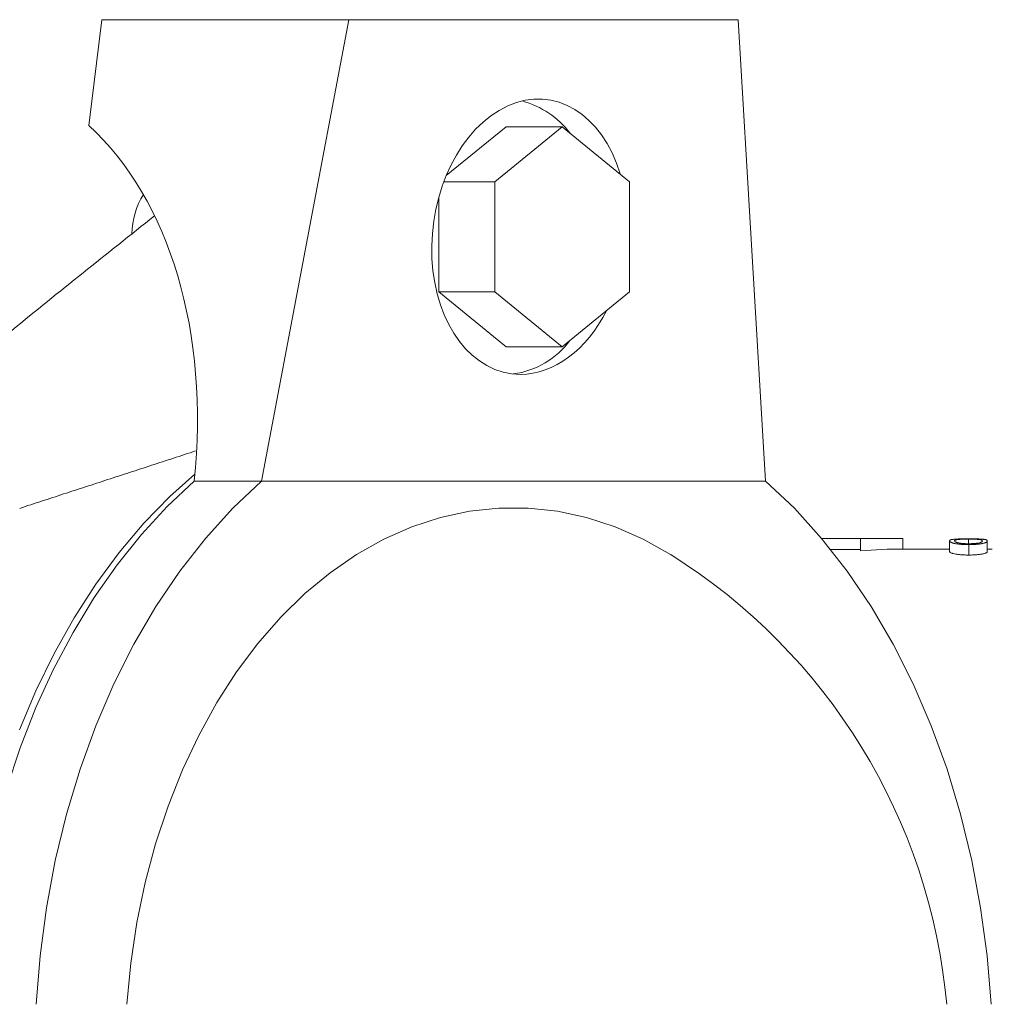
# Model space of a CAD drawing. Header units: millimetres. Extents: x 417 to 996, y 304 to 861.
# Tile 3 of 7: x 518 to 610, y 409 to 502. Entities that reach past the tile are written whole.
import ezdxf

# ---------------------------------------------------------------- set-up
doc = ezdxf.new("R2010")
doc.units = ezdxf.units.MM

msp = doc.modelspace()

# ---------------------------------------------------------------- linework, layer by layer
at = {"color": 7, "linetype": 'Continuous', "lineweight": 15}
for p, q in [((524.274, 491.526), (525.521, 501.526)), ((525.521, 501.526), (548.856, 501.526)), ((548.856, 501.526), (540.593, 457.944)), ((548.856, 501.526), (585.625, 501.526)), ((585.625, 501.526), (588.231, 457.944)), ((563.705, 491.419), (558.049, 486.8)), ((569.008, 491.419), (562.644, 486.222)), ((569.008, 491.419), (563.705, 491.419)), ((575.372, 486.222), (569.008, 491.419)), ((562.644, 486.222), (557.821, 486.222)), ((562.644, 486.222), (562.644, 475.83)), ((575.372, 475.83), (575.372, 486.222)), ((557.341, 484.737), (557.341, 475.83)), ((562.644, 475.83), (557.341, 475.83)), ((557.341, 475.83), (563.705, 470.634)), ((562.644, 475.83), (569.008, 470.634)), ((569.008, 470.634), (575.372, 475.83)), ((569.008, 470.634), (563.705, 470.634)), ((534.229, 457.944), (540.593, 457.944)), ((540.593, 457.944), (588.231, 457.944)), ((597.21, 452.526), (593.524, 452.526)), ((601.21, 452.526), (597.21, 452.526)), ((597.21, 451.359), (597.21, 452.526)), ((601.21, 451.526), (601.21, 452.526)), ((594.379, 451.485), (597.21, 451.485))]:
    msp.add_line(p, q, dxfattribs=at)
at = {"color": 7, "linetype": 'Continuous', "lineweight": 15, "flags": 128}
for points in [[(517.717, 434.443), (519.275, 438.138), (521.005, 441.675), (522.899, 445.041), (524.949, 448.219), (527.145, 451.195), (529.477, 453.956), (531.935, 456.489), (534.296, 458.606)], [(516.483, 428.838), (517.79, 432.761), (519.283, 436.549), (520.953, 440.185), (522.793, 443.654), (524.796, 446.938), (526.951, 450.022), (529.248, 452.894), (531.678, 455.539), (534.229, 457.944)], [(519.296, 408.526), (519.668, 413.115), (520.273, 417.653), (521.109, 422.118), (522.17, 426.486), (523.45, 430.734), (524.944, 434.841), (526.644, 438.784), (528.54, 442.545), (530.623, 446.101), (532.882, 449.437), (535.306, 452.533), (537.88, 455.374), (540.593, 457.944)], [(588.231, 457.944), (590.944, 455.374), (593.518, 452.533), (595.942, 449.437), (598.201, 446.101), (600.284, 442.545), (602.18, 438.784), (603.88, 434.841), (605.374, 430.734), (606.655, 426.486), (607.715, 422.118), (608.551, 417.653), (609.156, 413.115), (609.529, 408.526)], [(527.874, 408.526), (528.246, 412.415), (528.824, 416.253), (529.605, 420.018), (530.586, 423.689), (531.759, 427.245), (533.119, 430.665), (534.658, 433.931), (536.367, 437.022), (538.236, 439.922), (540.255, 442.614), (542.412, 445.083), (544.694, 447.315), (547.089, 449.296), (549.583, 451.015), (552.162, 452.464), (554.811, 453.633), (557.515, 454.515), (560.258, 455.106), (563.025, 455.403), (565.799, 455.403), (568.566, 455.106), (571.309, 454.515), (574.013, 453.633), (576.662, 452.464), (579.241, 451.015), (579.261, 451.003)]]:
    msp.add_lwpolyline(points, dxfattribs=at)
at = {"color": 7, "linetype": 'Continuous', "lineweight": 15}
for centre, radius, start, end in [((562.987, 485.605), 8.54, 37.45939, 74.81983), ((535.735, 481.188), 7.381, 148.69031, 179.01291), ((563.256, 476.098), 8.115, 278.00753, 323.34156), ((601.21, 403.526), 48, 90, 94.78019), ((549.563, 403.526), 56, 5.12252, 57.97224)]:
    msp.add_arc(centre, radius, start, end, dxfattribs=at)
for centre, major_axis, ratio, start_param, end_param in [((565.91, 481.026), (1.667, 12.947), 0.701248, 5.275921, 9.514807), ((505.822, 456.877), (9.559, 39.458), 0.686374, 4.903853, 5.924772), ((565.91, 481.026), (1.667, 12.947), 0.701248, 3.231622, 4.23878)]:
    msp.add_ellipse(centre, major_axis=major_axis, ratio=ratio, start_param=start_param, end_param=end_param, dxfattribs=at)
for points, knots in [([(497.237, 455.372), (497.992, 456.042), (501.629, 459.273), (508.208, 464.911), (518.521, 473.483), (525.975, 479.414), (530.471, 482.992)], [0, 0, 0, 0, 0.069219, 0.333585, 0.597963, 1, 1, 1, 1]), ([(605.614, 452.299), (605.614, 452.304), (605.615, 452.309), (605.616, 452.314), (605.616, 452.316), (605.617, 452.318), (605.617, 452.319), (605.617, 452.32), (605.617, 452.32), (605.618, 452.321), (605.618, 452.321), (605.618, 452.321), (605.618, 452.321), (605.62, 452.329), (605.623, 452.336), (605.63, 452.345), (605.633, 452.349), (605.638, 452.354), (605.64, 452.355), (605.644, 452.359), (605.646, 452.36), (605.653, 452.366), (605.658, 452.369), (605.665, 452.374), (605.667, 452.375), (605.671, 452.377), (605.673, 452.378), (605.675, 452.379), (605.676, 452.38), (605.684, 452.384), (605.691, 452.387), (605.702, 452.391), (605.705, 452.392), (605.713, 452.395), (605.718, 452.397), (605.731, 452.401), (605.74, 452.404), (605.755, 452.408), (605.76, 452.409), (605.769, 452.412), (605.774, 452.413), (605.801, 452.419), (605.826, 452.424), (605.869, 452.431), (605.885, 452.433), (605.91, 452.436), (605.918, 452.437), (605.936, 452.439), (605.945, 452.44), (605.992, 452.446), (606.033, 452.45), (606.096, 452.455), (606.118, 452.457), (606.151, 452.459), (606.162, 452.46), (606.179, 452.461), (606.185, 452.462), (606.197, 452.462), (606.202, 452.463), (606.259, 452.466), (606.313, 452.469), (606.4, 452.473), (606.429, 452.474), (606.475, 452.476), (606.49, 452.476), (606.513, 452.477), (606.521, 452.477), (606.537, 452.478), (606.544, 452.478), (606.588, 452.479), (606.622, 452.48), (606.672, 452.481), (606.689, 452.482), (606.713, 452.482), (606.722, 452.482), (606.734, 452.483), (606.738, 452.483), (606.746, 452.483), (606.749, 452.483), (606.79, 452.484), (606.826, 452.484), (606.88, 452.485), (606.898, 452.486), (606.934, 452.486), (606.952, 452.486), (607.038, 452.487), (607.112, 452.488), (607.216, 452.489), (607.236, 452.489), (607.265, 452.489), (607.274, 452.489), (607.288, 452.489), (607.292, 452.489), (607.299, 452.489), (607.301, 452.489), (607.306, 452.489), (607.309, 452.489), (607.336, 452.489), (607.374, 452.489), (607.426, 452.489)], [0, 0, 0, 0, 0.03125, 0.03125, 0.046875, 0.046875, 0.054688, 0.054688, 0.058594, 0.058594, 0.060547, 0.060547, 0.0625, 0.0625, 0.125, 0.125, 0.15625, 0.15625, 0.171875, 0.171875, 0.1875, 0.1875, 0.21875, 0.21875, 0.234375, 0.234375, 0.242188, 0.242188, 0.25, 0.25, 0.28125, 0.28125, 0.296875, 0.296875, 0.3125, 0.3125, 0.34375, 0.34375, 0.359375, 0.359375, 0.375, 0.375, 0.4375, 0.4375, 0.46875, 0.46875, 0.484375, 0.484375, 0.5, 0.5, 0.5625, 0.5625, 0.59375, 0.59375, 0.609375, 0.609375, 0.617188, 0.617188, 0.625, 0.625, 0.6875, 0.6875, 0.71875, 0.71875, 0.734375, 0.734375, 0.742188, 0.742188, 0.75, 0.75, 0.78125, 0.78125, 0.796875, 0.796875, 0.804688, 0.804688, 0.808594, 0.808594, 0.8125, 0.8125, 0.84375, 0.84375, 0.859375, 0.859375, 0.875, 0.875, 0.9375, 0.9375, 0.953125, 0.953125, 0.960938, 0.960938, 0.964844, 0.964844, 0.966797, 0.966797, 0.96875, 0.96875, 1, 1, 1, 1]), ([(607.426, 451.947), (607.4, 451.948), (607.378, 451.948), (607.349, 451.948), (607.34, 451.948), (607.328, 451.948), (607.324, 451.948), (607.319, 451.948), (607.317, 451.948), (607.313, 451.948), (607.312, 451.948), (607.291, 451.948), (607.272, 451.948), (607.234, 451.949), (607.214, 451.949), (607.119, 451.952), (607.044, 451.954), (606.894, 451.961), (606.821, 451.965), (606.717, 451.973), (606.683, 451.976), (606.633, 451.98), (606.616, 451.982), (606.584, 451.985), (606.567, 451.986), (606.428, 452), (606.317, 452.015), (606.167, 452.04), (606.121, 452.049), (606.055, 452.063), (606.034, 452.068), (605.993, 452.078), (605.973, 452.083), (605.936, 452.093), (605.919, 452.097), (605.895, 452.104), (605.887, 452.107), (605.872, 452.111), (605.865, 452.114), (605.845, 452.12), (605.831, 452.125), (605.812, 452.132), (605.806, 452.134), (605.796, 452.138), (605.793, 452.139), (605.788, 452.141), (605.787, 452.142), (605.784, 452.143), (605.782, 452.144), (605.76, 452.153), (605.741, 452.162), (605.716, 452.175), (605.707, 452.18), (605.696, 452.187), (605.692, 452.19), (605.687, 452.193), (605.685, 452.195), (605.683, 452.196), (605.682, 452.197), (605.68, 452.198), (605.679, 452.199), (605.667, 452.208), (605.657, 452.217), (605.644, 452.23), (605.64, 452.234), (605.635, 452.241), (605.634, 452.243), (605.631, 452.246), (605.631, 452.247), (605.629, 452.249), (605.629, 452.25), (605.626, 452.255), (605.624, 452.259), (605.621, 452.265), (605.62, 452.267), (605.619, 452.271), (605.619, 452.272), (605.618, 452.273), (605.618, 452.274), (605.618, 452.275), (605.618, 452.275), (605.618, 452.275), (605.618, 452.276), (605.616, 452.281), (605.615, 452.289), (605.614, 452.299)], [0, 0, 0, 0, 0.015625, 0.015625, 0.023438, 0.023438, 0.027344, 0.027344, 0.029297, 0.029297, 0.03125, 0.03125, 0.046875, 0.046875, 0.0625, 0.0625, 0.125, 0.125, 0.1875, 0.1875, 0.21875, 0.21875, 0.234375, 0.234375, 0.25, 0.25, 0.375, 0.375, 0.4375, 0.4375, 0.46875, 0.46875, 0.5, 0.5, 0.53125, 0.53125, 0.546875, 0.546875, 0.5625, 0.5625, 0.59375, 0.59375, 0.609375, 0.609375, 0.617188, 0.617188, 0.621094, 0.621094, 0.625, 0.625, 0.6875, 0.6875, 0.71875, 0.71875, 0.734375, 0.734375, 0.742188, 0.742188, 0.746094, 0.746094, 0.75, 0.75, 0.8125, 0.8125, 0.84375, 0.84375, 0.859375, 0.859375, 0.867188, 0.867188, 0.875, 0.875, 0.90625, 0.90625, 0.921875, 0.921875, 0.929688, 0.929688, 0.933594, 0.933594, 0.935547, 0.935547, 0.9375, 0.9375, 1, 1, 1, 1]), ([(606.085, 452.299), (606.086, 452.313), (606.09, 452.323), (606.095, 452.331), (606.096, 452.331), (606.096, 452.332), (606.096, 452.332), (606.097, 452.333), (606.097, 452.334), (606.099, 452.336), (606.1, 452.337), (606.104, 452.341), (606.106, 452.343), (606.114, 452.351), (606.121, 452.355), (606.142, 452.369), (606.162, 452.378), (606.192, 452.388), (606.195, 452.388), (606.202, 452.391), (606.205, 452.392), (606.216, 452.395), (606.224, 452.397), (606.232, 452.399), (606.233, 452.399), (606.233, 452.399), (606.234, 452.399), (606.235, 452.399), (606.235, 452.399), (606.238, 452.4), (606.239, 452.4), (606.245, 452.402), (606.249, 452.403), (606.262, 452.405), (606.272, 452.408), (606.284, 452.41)], [0, 0, 0, 0, 0.25, 0.25, 0.257812, 0.257812, 0.265625, 0.265625, 0.28125, 0.28125, 0.3125, 0.3125, 0.375, 0.375, 0.5, 0.5, 0.75, 0.75, 0.78125, 0.78125, 0.8125, 0.8125, 0.875, 0.875, 0.878906, 0.878906, 0.882812, 0.882812, 0.890625, 0.890625, 0.90625, 0.90625, 0.9375, 0.9375, 1, 1, 1, 1]), ([(607.41, 452.029), (607.33, 452.029), (607.27, 452.03), (607.229, 452.031), (607.227, 452.031), (607.223, 452.031), (607.222, 452.031), (607.216, 452.031), (607.212, 452.031), (607.201, 452.032), (607.194, 452.032), (607.172, 452.033), (607.158, 452.033), (607.114, 452.035), (607.085, 452.036), (607.05, 452.038), (607.044, 452.038), (607.03, 452.039), (607.024, 452.039), (607.004, 452.041), (606.99, 452.042), (606.949, 452.044), (606.922, 452.046), (606.879, 452.05), (606.867, 452.051), (606.84, 452.053), (606.828, 452.054), (606.79, 452.057), (606.765, 452.06), (606.695, 452.067), (606.651, 452.073), (606.565, 452.085), (606.527, 452.091), (606.484, 452.099), (606.477, 452.101), (606.461, 452.104), (606.453, 452.106), (606.43, 452.11), (606.415, 452.114), (606.372, 452.124), (606.344, 452.131), (606.316, 452.14), (606.315, 452.14), (606.313, 452.141), (606.311, 452.141), (606.307, 452.142), (606.305, 452.143), (606.297, 452.146), (606.291, 452.147), (606.276, 452.152), (606.266, 452.156), (606.237, 452.166), (606.218, 452.174), (606.199, 452.182), (606.197, 452.183), (606.194, 452.185), (606.192, 452.186), (606.186, 452.188), (606.183, 452.19), (606.173, 452.195), (606.167, 452.199), (606.149, 452.21), (606.139, 452.217), (606.13, 452.224), (606.129, 452.224), (606.128, 452.226), (606.127, 452.226), (606.124, 452.229), (606.123, 452.23), (606.117, 452.235), (606.114, 452.239), (606.103, 452.251), (606.098, 452.257), (606.095, 452.262), (606.095, 452.263), (606.094, 452.263), (606.094, 452.263), (606.094, 452.264), (606.094, 452.265), (606.093, 452.266), (606.092, 452.268), (606.091, 452.271), (606.09, 452.274), (606.087, 452.283), (606.086, 452.291), (606.085, 452.299)], [0, 0, 0, 0, 0.0625, 0.0625, 0.064453, 0.064453, 0.066406, 0.066406, 0.070312, 0.070312, 0.078125, 0.078125, 0.09375, 0.09375, 0.125, 0.125, 0.132812, 0.132812, 0.140625, 0.140625, 0.15625, 0.15625, 0.1875, 0.1875, 0.203125, 0.203125, 0.21875, 0.21875, 0.25, 0.25, 0.3125, 0.3125, 0.375, 0.375, 0.390625, 0.390625, 0.40625, 0.40625, 0.4375, 0.4375, 0.5, 0.5, 0.503906, 0.503906, 0.507812, 0.507812, 0.515625, 0.515625, 0.53125, 0.53125, 0.5625, 0.5625, 0.625, 0.625, 0.632812, 0.632812, 0.640625, 0.640625, 0.65625, 0.65625, 0.6875, 0.6875, 0.75, 0.75, 0.757812, 0.757812, 0.765625, 0.765625, 0.78125, 0.78125, 0.8125, 0.8125, 0.875, 0.875, 0.878906, 0.878906, 0.882812, 0.882812, 0.890625, 0.890625, 0.90625, 0.90625, 0.9375, 0.9375, 1, 1, 1, 1]), ([(606.284, 452.41), (606.298, 452.413), (606.311, 452.415), (606.328, 452.418), (606.334, 452.419), (606.341, 452.42), (606.343, 452.42), (606.35, 452.421), (606.353, 452.422), (606.384, 452.426), (606.414, 452.43), (606.466, 452.435), (606.484, 452.437), (606.513, 452.439), (606.524, 452.44), (606.545, 452.441), (606.555, 452.442), (606.587, 452.444), (606.607, 452.446), (606.651, 452.448), (606.674, 452.449), (606.723, 452.452), (606.75, 452.453), (606.805, 452.455), (606.832, 452.456), (606.887, 452.458), (606.916, 452.458), (606.959, 452.46), (606.973, 452.46), (607.004, 452.461), (607.02, 452.461), (607.066, 452.462), (607.097, 452.462), (607.157, 452.463), (607.186, 452.464), (607.232, 452.464), (607.248, 452.464), (607.273, 452.464), (607.281, 452.464), (607.293, 452.464), (607.298, 452.464), (607.304, 452.464), (607.307, 452.464), (607.334, 452.465), (607.367, 452.465), (607.41, 452.465)], [0, 0, 0, 0, 0.0625, 0.0625, 0.09375, 0.09375, 0.109375, 0.109375, 0.125, 0.125, 0.25, 0.25, 0.3125, 0.3125, 0.34375, 0.34375, 0.375, 0.375, 0.4375, 0.4375, 0.5, 0.5, 0.5625, 0.5625, 0.625, 0.625, 0.6875, 0.6875, 0.71875, 0.71875, 0.75, 0.75, 0.8125, 0.8125, 0.875, 0.875, 0.90625, 0.90625, 0.921875, 0.921875, 0.929688, 0.929688, 0.9375, 0.9375, 1, 1, 1, 1]), ([(607.41, 452.465), (607.49, 452.465), (607.55, 452.464), (607.592, 452.464), (607.597, 452.464), (607.604, 452.464), (607.607, 452.464), (607.618, 452.464), (607.625, 452.464), (607.646, 452.463), (607.66, 452.463), (607.704, 452.463), (607.733, 452.462), (607.779, 452.461), (607.792, 452.461), (607.819, 452.46), (607.833, 452.46), (607.874, 452.459), (607.901, 452.458), (607.98, 452.456), (608.03, 452.454), (608.104, 452.451), (608.128, 452.45), (608.173, 452.448), (608.195, 452.447), (608.225, 452.445), (608.235, 452.444), (608.254, 452.443), (608.264, 452.442), (608.293, 452.44), (608.312, 452.439), (608.334, 452.437), (608.336, 452.437), (608.34, 452.437), (608.342, 452.436), (608.348, 452.436), (608.352, 452.436), (608.364, 452.434), (608.372, 452.434), (608.395, 452.431), (608.41, 452.43), (608.454, 452.425), (608.482, 452.421), (608.512, 452.416), (608.514, 452.416), (608.52, 452.415), (608.522, 452.415), (608.531, 452.413), (608.536, 452.412), (608.551, 452.409), (608.561, 452.407), (608.588, 452.401), (608.604, 452.397), (608.618, 452.392), (608.619, 452.392), (608.62, 452.391), (608.621, 452.391), (608.623, 452.39), (608.625, 452.39), (608.629, 452.388), (608.631, 452.387), (608.64, 452.384), (608.645, 452.381), (608.653, 452.377), (608.656, 452.376), (608.66, 452.374), (608.662, 452.372), (608.668, 452.369), (608.672, 452.366), (608.676, 452.364), (608.676, 452.363), (608.678, 452.362), (608.678, 452.361), (608.68, 452.36), (608.682, 452.359), (608.685, 452.355), (608.688, 452.353), (608.692, 452.347), (608.695, 452.345), (608.698, 452.34), (608.699, 452.338), (608.701, 452.335), (608.701, 452.334), (608.704, 452.33), (608.705, 452.327), (608.707, 452.323), (608.707, 452.322), (608.708, 452.32), (608.708, 452.319), (608.708, 452.318), (608.708, 452.318), (608.709, 452.313), (608.71, 452.307), (608.71, 452.299)], [0, 0, 0, 0, 0.0625, 0.0625, 0.066406, 0.066406, 0.070312, 0.070312, 0.078125, 0.078125, 0.09375, 0.09375, 0.125, 0.125, 0.140625, 0.140625, 0.15625, 0.15625, 0.1875, 0.1875, 0.25, 0.25, 0.28125, 0.28125, 0.3125, 0.3125, 0.328125, 0.328125, 0.34375, 0.34375, 0.375, 0.375, 0.378906, 0.378906, 0.382812, 0.382812, 0.390625, 0.390625, 0.40625, 0.40625, 0.4375, 0.4375, 0.5, 0.5, 0.507812, 0.507812, 0.515625, 0.515625, 0.53125, 0.53125, 0.5625, 0.5625, 0.625, 0.625, 0.628906, 0.628906, 0.632812, 0.632812, 0.640625, 0.640625, 0.65625, 0.65625, 0.6875, 0.6875, 0.703125, 0.703125, 0.71875, 0.71875, 0.75, 0.75, 0.757812, 0.757812, 0.765625, 0.765625, 0.78125, 0.78125, 0.8125, 0.8125, 0.84375, 0.84375, 0.859375, 0.859375, 0.875, 0.875, 0.90625, 0.90625, 0.921875, 0.921875, 0.929688, 0.929688, 0.9375, 0.9375, 1, 1, 1, 1]), ([(608.71, 452.299), (608.71, 452.291), (608.709, 452.285), (608.708, 452.279), (608.708, 452.278), (608.707, 452.275), (608.707, 452.274), (608.705, 452.269), (608.704, 452.266), (608.701, 452.26), (608.699, 452.256), (608.695, 452.249), (608.693, 452.246), (608.686, 452.236), (608.681, 452.229), (608.674, 452.222), (608.673, 452.222), (608.672, 452.221), (608.672, 452.22), (608.67, 452.219), (608.669, 452.218), (608.666, 452.215), (608.664, 452.213), (608.659, 452.208), (608.655, 452.205), (608.65, 452.201), (608.649, 452.201), (608.647, 452.199), (608.645, 452.198), (608.642, 452.196), (608.639, 452.194), (608.63, 452.189), (608.624, 452.185), (608.61, 452.177), (608.602, 452.173), (608.587, 452.166), (608.579, 452.163), (608.569, 452.159), (608.566, 452.158), (608.562, 452.156), (608.56, 452.155), (608.552, 452.153), (608.547, 452.151), (608.532, 452.146), (608.52, 452.142), (608.459, 452.124), (608.4, 452.11), (608.327, 452.096), (608.322, 452.095), (608.313, 452.094), (608.308, 452.093), (608.294, 452.09), (608.284, 452.089), (608.254, 452.084), (608.234, 452.081), (608.171, 452.072), (608.127, 452.067), (608.074, 452.061), (608.067, 452.061), (608.054, 452.059), (608.047, 452.059), (608.028, 452.057), (608.015, 452.056), (607.976, 452.052), (607.949, 452.05), (607.871, 452.044), (607.817, 452.04), (607.751, 452.037), (607.735, 452.036), (607.706, 452.035), (607.692, 452.034), (607.648, 452.032), (607.619, 452.032), (607.588, 452.031), (607.587, 452.031), (607.585, 452.031), (607.583, 452.031), (607.579, 452.031), (607.577, 452.031), (607.568, 452.03), (607.562, 452.03), (607.544, 452.03), (607.53, 452.03), (607.485, 452.029), (607.45, 452.029), (607.41, 452.029)], [0, 0, 0, 0, 0.0625, 0.0625, 0.078125, 0.078125, 0.09375, 0.09375, 0.125, 0.125, 0.15625, 0.15625, 0.1875, 0.1875, 0.25, 0.25, 0.253906, 0.253906, 0.257812, 0.257812, 0.265625, 0.265625, 0.28125, 0.28125, 0.3125, 0.3125, 0.320312, 0.320312, 0.328125, 0.328125, 0.34375, 0.34375, 0.375, 0.375, 0.40625, 0.40625, 0.4375, 0.4375, 0.445312, 0.445312, 0.453125, 0.453125, 0.46875, 0.46875, 0.5, 0.5, 0.625, 0.625, 0.632812, 0.632812, 0.640625, 0.640625, 0.65625, 0.65625, 0.6875, 0.6875, 0.75, 0.75, 0.757812, 0.757812, 0.765625, 0.765625, 0.78125, 0.78125, 0.8125, 0.8125, 0.875, 0.875, 0.890625, 0.890625, 0.90625, 0.90625, 0.9375, 0.9375, 0.939453, 0.939453, 0.941406, 0.941406, 0.945312, 0.945312, 0.953125, 0.953125, 0.96875, 0.96875, 1, 1, 1, 1]), ([(607.426, 452.489), (607.477, 452.489), (607.517, 452.489), (607.549, 452.489), (607.552, 452.489), (607.559, 452.489), (607.564, 452.489), (607.578, 452.489), (607.587, 452.489), (607.615, 452.489), (607.634, 452.489), (607.673, 452.488), (607.693, 452.488), (607.729, 452.488), (607.748, 452.488), (607.803, 452.487), (607.84, 452.487), (607.896, 452.486), (607.915, 452.486), (607.952, 452.486), (607.968, 452.485), (608.019, 452.485), (608.054, 452.484), (608.124, 452.482), (608.16, 452.482), (608.228, 452.48), (608.261, 452.479), (608.325, 452.477), (608.355, 452.476), (608.414, 452.474), (608.444, 452.473), (608.501, 452.47), (608.528, 452.469), (608.579, 452.466), (608.603, 452.465), (608.65, 452.462), (608.673, 452.46), (608.707, 452.457), (608.718, 452.457), (608.735, 452.455), (608.741, 452.455), (608.751, 452.454), (608.756, 452.453), (608.78, 452.451), (608.799, 452.449), (608.828, 452.446), (608.837, 452.445), (608.855, 452.443), (608.864, 452.442), (608.907, 452.437), (608.937, 452.433), (608.991, 452.423), (609.014, 452.419), (609.044, 452.411), (609.054, 452.408), (609.071, 452.403), (609.079, 452.4), (609.101, 452.392), (609.113, 452.387), (609.129, 452.377), (609.135, 452.374), (609.142, 452.37), (609.144, 452.368), (609.148, 452.365), (609.149, 452.364), (609.158, 452.356), (609.164, 452.349), (609.17, 452.341), (609.171, 452.339), (609.172, 452.336), (609.173, 452.336), (609.173, 452.335), (609.173, 452.335), (609.174, 452.334), (609.174, 452.333), (609.176, 452.33), (609.177, 452.327), (609.179, 452.317), (609.181, 452.309), (609.181, 452.299)], [0, 0, 0, 0, 0.03125, 0.03125, 0.035156, 0.035156, 0.039062, 0.039062, 0.046875, 0.046875, 0.0625, 0.0625, 0.078125, 0.078125, 0.09375, 0.09375, 0.125, 0.125, 0.140625, 0.140625, 0.15625, 0.15625, 0.1875, 0.1875, 0.21875, 0.21875, 0.25, 0.25, 0.28125, 0.28125, 0.3125, 0.3125, 0.34375, 0.34375, 0.375, 0.375, 0.40625, 0.40625, 0.421875, 0.421875, 0.429688, 0.429688, 0.4375, 0.4375, 0.46875, 0.46875, 0.484375, 0.484375, 0.5, 0.5, 0.5625, 0.5625, 0.625, 0.625, 0.65625, 0.65625, 0.6875, 0.6875, 0.75, 0.75, 0.78125, 0.78125, 0.796875, 0.796875, 0.8125, 0.8125, 0.875, 0.875, 0.890625, 0.890625, 0.894531, 0.894531, 0.898438, 0.898438, 0.90625, 0.90625, 0.9375, 0.9375, 1, 1, 1, 1]), ([(609.181, 452.299), (609.181, 452.294), (609.18, 452.29), (609.18, 452.284), (609.18, 452.282), (609.179, 452.28), (609.179, 452.279), (609.179, 452.278), (609.179, 452.277), (609.179, 452.277), (609.179, 452.277), (609.179, 452.276), (609.179, 452.276), (609.178, 452.272), (609.176, 452.268), (609.173, 452.26), (609.172, 452.256), (609.165, 452.243), (609.159, 452.235), (609.148, 452.222), (609.144, 452.217), (609.138, 452.211), (609.135, 452.209), (609.132, 452.206), (609.131, 452.204), (609.129, 452.203), (609.128, 452.202), (609.127, 452.201), (609.127, 452.201), (609.12, 452.195), (609.114, 452.19), (609.105, 452.184), (609.102, 452.181), (609.097, 452.178), (609.096, 452.177), (609.093, 452.175), (609.091, 452.174), (609.075, 452.164), (609.057, 452.155), (609.016, 452.135), (608.993, 452.126), (608.952, 452.112), (608.938, 452.107), (608.908, 452.098), (608.892, 452.093), (608.844, 452.079), (608.807, 452.07), (608.742, 452.056), (608.72, 452.051), (608.687, 452.045), (608.676, 452.042), (608.659, 452.039), (608.653, 452.038), (608.642, 452.036), (608.636, 452.035), (608.579, 452.025), (608.526, 452.017), (608.458, 452.008), (608.444, 452.006), (608.414, 452.002), (608.399, 452), (608.368, 451.996), (608.353, 451.995), (608.323, 451.991), (608.308, 451.99), (608.26, 451.985), (608.227, 451.982), (608.177, 451.977), (608.161, 451.976), (608.127, 451.973), (608.11, 451.972), (608.061, 451.968), (608.027, 451.966), (607.973, 451.963), (607.955, 451.962), (607.927, 451.96), (607.918, 451.96), (607.899, 451.959), (607.888, 451.958), (607.843, 451.956), (607.806, 451.955), (607.75, 451.953), (607.731, 451.952), (607.693, 451.951), (607.675, 451.95), (607.635, 451.949), (607.616, 451.949), (607.587, 451.949), (607.578, 451.948), (607.564, 451.948), (607.559, 451.948), (607.552, 451.948), (607.55, 451.948), (607.545, 451.948), (607.542, 451.948), (607.515, 451.948), (607.477, 451.948), (607.426, 451.947)], [0, 0, 0, 0, 0.03125, 0.03125, 0.046875, 0.046875, 0.054688, 0.054688, 0.058594, 0.058594, 0.060547, 0.060547, 0.0625, 0.0625, 0.09375, 0.09375, 0.125, 0.125, 0.1875, 0.1875, 0.21875, 0.21875, 0.234375, 0.234375, 0.242188, 0.242188, 0.246094, 0.246094, 0.25, 0.25, 0.28125, 0.28125, 0.296875, 0.296875, 0.304688, 0.304688, 0.3125, 0.3125, 0.375, 0.375, 0.4375, 0.4375, 0.46875, 0.46875, 0.5, 0.5, 0.5625, 0.5625, 0.59375, 0.59375, 0.609375, 0.609375, 0.617188, 0.617188, 0.625, 0.625, 0.6875, 0.6875, 0.703125, 0.703125, 0.71875, 0.71875, 0.734375, 0.734375, 0.75, 0.75, 0.78125, 0.78125, 0.796875, 0.796875, 0.8125, 0.8125, 0.84375, 0.84375, 0.859375, 0.859375, 0.867188, 0.867188, 0.875, 0.875, 0.90625, 0.90625, 0.921875, 0.921875, 0.9375, 0.9375, 0.953125, 0.953125, 0.960938, 0.960938, 0.964844, 0.964844, 0.966797, 0.966797, 0.96875, 0.96875, 1, 1, 1, 1]), ([(607.426, 450.959), (607.387, 450.959), (607.31, 450.96), (607.156, 450.962), (606.892, 450.971), (606.543, 450.996), (606.195, 451.042), (605.986, 451.087), (605.855, 451.124), (605.752, 451.161), (605.67, 451.207), (605.63, 451.249), (605.617, 451.281), (605.615, 451.296), (605.614, 451.304)], [0, 0, 0, 0, 0.031292, 0.062577, 0.125104, 0.249805, 0.370947, 0.499484, 0.562058, 0.624626, 0.749695, 0.874827, 0.937412, 1, 1, 1, 1]), ([(609.181, 451.304), (609.181, 451.296), (609.18, 451.281), (609.168, 451.25), (609.139, 451.216), (609.092, 451.18), (609.022, 451.144), (608.918, 451.106), (608.767, 451.07), (608.628, 451.042), (608.468, 451.018), (608.285, 450.998), (608.096, 450.981), (607.881, 450.969), (607.693, 450.962), (607.541, 450.96), (607.464, 450.959), (607.426, 450.959)], [0, 0, 0, 0, 0.062539, 0.125076, 0.250126, 0.312656, 0.375184, 0.500074, 0.56258, 0.625079, 0.696618, 0.750032, 0.812525, 0.874998, 0.937472, 0.968733, 1, 1, 1, 1])]:
    msp.add_open_spline(points, degree=3, knots=knots, dxfattribs=at)
for points, degree in [([(517.743, 455.372), (534.36, 460.79)], 1), ([(605.614, 452.299), (605.614, 451.967), (605.614, 451.636), (605.614, 451.304)], 3), ([(607.41, 452.465), (607.41, 452.319), (607.41, 452.174), (607.41, 452.029)], 3), ([(609.181, 452.299), (609.181, 451.967), (609.181, 451.636), (609.181, 451.304)], 3), ([(605.614, 451.526), (601.21, 451.526)], 1), ([(607.426, 451.947), (607.426, 451.618), (607.426, 451.289), (607.426, 450.959)], 3), ([(609.652, 451.526), (609.181, 451.526)], 1)]:
    msp.add_open_spline(points, degree=degree, dxfattribs=at)

doc.saveas('drawing.dxf')
